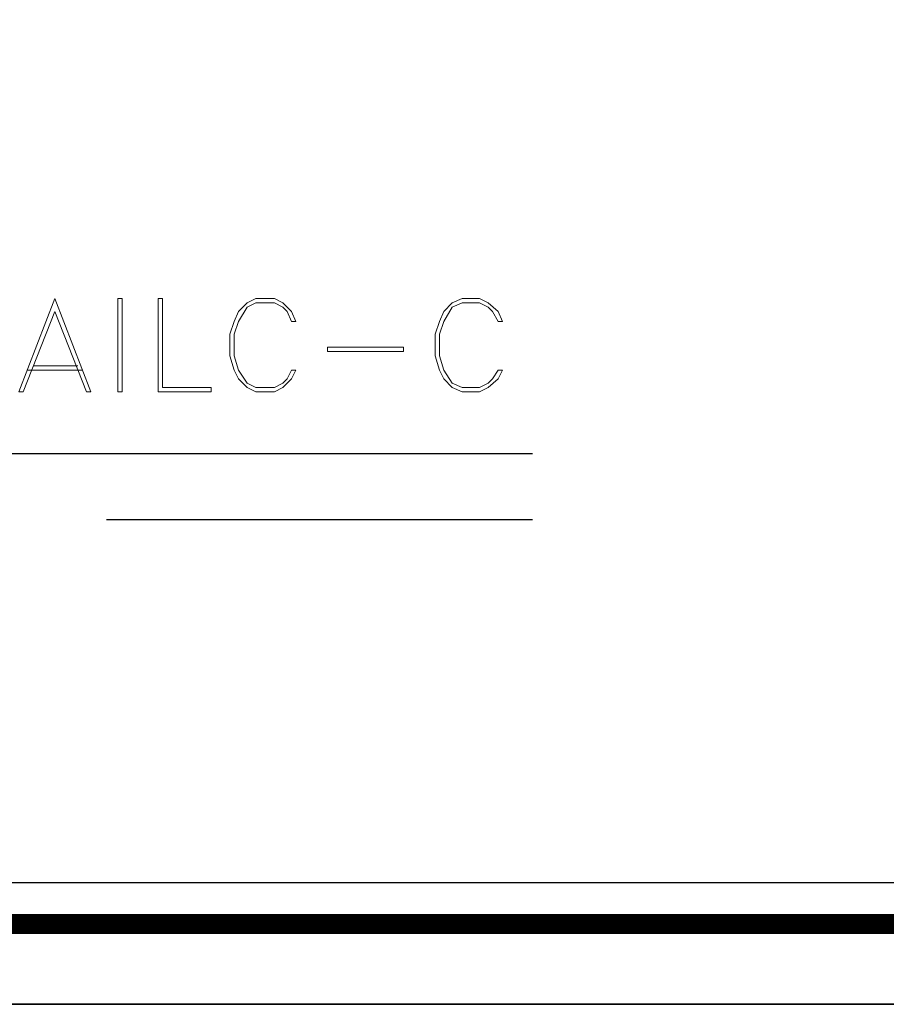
# Model space of a CAD drawing. Header units: metres. Extents: x 5.7 to 89.8, y 4 to 63.5.
# Tile 8 of 256: x 20.9 to 26.7, y 4 to 10.6. Entities that reach past the tile are written whole.
import ezdxf

# ---------------------------------------------------------------- set-up
doc = ezdxf.new("R2010")
doc.units = ezdxf.units.M
doc.header["$MEASUREMENT"] = 0
doc.layers.add('PDF17_KADR', color=7, linetype='Continuous')
doc.layers.add('PDF17_textt', color=7, linetype='Continuous')

msp = doc.modelspace()

# ---------------------------------------------------------------- linework, layer by layer
at = {"layer": 'PDF17_KADR', "lineweight": 25}
for points in [[(5.6952, 4.013), (89.7853, 4.013), (89.7853, 63.476), (5.6952, 63.476)], [(5.6952, 63.476), (89.7853, 63.476), (89.7853, 4.013), (5.6952, 4.013)], [(6.5139, 4.8317), (88.8414, 4.8317), (88.8414, 62.6574), (6.5139, 62.6574)]]:
    msp.add_lwpolyline(points, close=True, dxfattribs=at)
at = {"layer": 'PDF17_KADR', "lineweight": 0, "const_width": 0.1348}
msp.add_lwpolyline([(6.2346, 62.9367), (6.2346, 4.5523), (89.1111, 4.5523), (89.1111, 62.9367)], close=True, dxfattribs=at)
at = {"layer": 'PDF17_textt', "lineweight": 20}
for points in [[(21.0955, 8.7516), (20.8548, 8.1255), (20.8837, 8.1255), (21.0955, 8.6649), (21.3074, 8.1255), (21.3363, 8.1255)], [(21.5482, 8.1255), (21.5482, 8.7516), (21.5193, 8.7516), (21.5193, 8.1255)], [(21.789, 8.1255), (21.789, 8.7516), (21.8179, 8.7516), (21.8179, 8.1544), (22.1453, 8.1544), (22.1453, 8.1255)], [(22.7136, 8.27), (22.6847, 8.27), (22.6558, 8.2122), (22.6269, 8.1833), (22.5691, 8.1544), (22.4439, 8.1544), (22.3861, 8.1833), (22.3283, 8.27), (22.2994, 8.3663), (22.2994, 8.5108), (22.3283, 8.5975), (22.3861, 8.6938), (22.4439, 8.7227), (22.5691, 8.7227), (22.6269, 8.6938), (22.6558, 8.6649), (22.6847, 8.5975), (22.7136, 8.5975), (22.6847, 8.6649), (22.6269, 8.7227), (22.5691, 8.7516), (22.4439, 8.7516), (22.3861, 8.7227), (22.3283, 8.6649), (22.2994, 8.5975), (22.2705, 8.5108), (22.2705, 8.3663), (22.2994, 8.27), (22.3283, 8.2122), (22.3861, 8.1544), (22.4439, 8.1255), (22.5691, 8.1255), (22.6269, 8.1544), (22.6847, 8.2122)], [(24.1005, 8.27), (24.0716, 8.27), (24.0331, 8.2122), (24.0042, 8.1833), (23.9464, 8.1544), (23.8308, 8.1544), (23.7634, 8.1833), (23.7056, 8.27), (23.6767, 8.3663), (23.6767, 8.5108), (23.7056, 8.5975), (23.7634, 8.6938), (23.8308, 8.7227), (23.9464, 8.7227), (24.0042, 8.6938), (24.0331, 8.6649), (24.0716, 8.5975), (24.1005, 8.5975), (24.0716, 8.6649), (24.0042, 8.7227), (23.9464, 8.7516), (23.8308, 8.7516), (23.7634, 8.7227), (23.7056, 8.6649), (23.6767, 8.5975), (23.6478, 8.5108), (23.6478, 8.3663), (23.6767, 8.27), (23.7056, 8.2122), (23.7634, 8.1544), (23.8308, 8.1255), (23.9464, 8.1255), (24.0042, 8.1544), (24.0716, 8.2122)], [(23.4359, 8.3952), (22.9255, 8.3952), (22.9255, 8.4241), (23.4359, 8.4241)]]:
    msp.add_lwpolyline(points, close=True, dxfattribs=at)
for points in [[(20.9125, 8.27), (21.2785, 8.27)], [(20.9511, 8.2989), (21.2496, 8.2989)]]:
    msp.add_lwpolyline(points, dxfattribs=at)
at = {"layer": 'PDF17_textt', "lineweight": 30}
for points in [[(19.0056, 7.7114), (24.3027, 7.7114)], [(21.4423, 7.2683), (24.3027, 7.2683)]]:
    msp.add_lwpolyline(points, dxfattribs=at)

doc.saveas('drawing.dxf')
